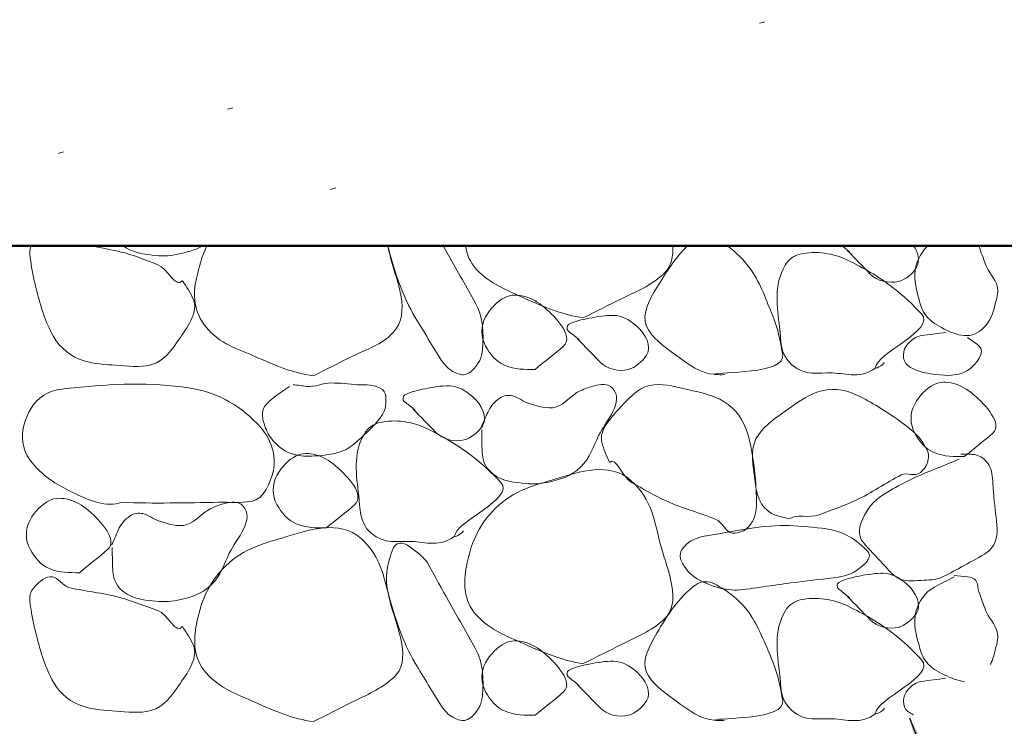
# Model space of a CAD drawing. Extents: x -312 to 328, y -156 to 292.
# Tile 74 of 89: x 85.82 to 94.5, y 191.73 to 197.96. Entities that reach past the tile are written whole.
import ezdxf

# ---------------------------------------------------------------- set-up
doc = ezdxf.new("R2010")
doc.units = 0
doc.header["$MEASUREMENT"] = 0
for name, color, linetype, lineweight in [('Level 1', 253, 'Continuous', 18), ('S-Anno-Patt', 152, 'Continuous', 18), ('S-Anno-Patt-Capy', 1, 'Continuous', 18), ('S-Anno-Text', 53, 'Continuous', 25), ('S-Sect-Conc', 6, 'Continuous', 50)]:
    doc.layers.add(name, color=color, linetype=linetype, lineweight=lineweight)

msp = doc.modelspace()

# ---------------------------------------------------------------- hatches: boundary and pattern name
at = {"layer": 'S-Anno-Text', "extrusion": (0, 0, -1)}
msp.add_hatch(color=256, dxfattribs=at).paths.add_polyline_path([(-94.23372, 189.34169), (-94.2557, 189.42314), (-94.31011, 189.5645), (-94.38607, 189.65632), (-94.47753, 189.71333), (-94.57016, 189.73438), (-94.68306, 189.72035), (-94.82355, 189.65698), (-94.9077, 189.60603), (-93.66378, 191.80462)], flags=16)

# ---------------------------------------------------------------- linework, layer by layer
at = {"layer": 'Level 1', "color": 214, "linetype": 'Continuous', "lineweight": 25}
msp.add_3dface([(-311.9741, -156.26001), (328.0259, -156.26001), (328.0259, 291.73999), (-311.9741, 291.73999)], dxfattribs=at)
msp.add_3dface([(-311.9741, -156.26001), (328.0259, -156.26001), (328.0259, 291.73999), (-311.9741, 291.73999)], dxfattribs=at)
msp.add_3dface([(-311.9741, -156.26001), (328.0259, -156.26001), (328.0259, 291.73999), (-311.9741, 291.73999)], dxfattribs=at)
at = {"layer": 'S-Anno-Patt'}
for p, q in [((92.3884, 197.94387), (92.3409, 197.93037)), ((87.69915, 197.18624), (87.65165, 197.17274)), ((86.2074, 196.79699), (86.1599, 196.78349)), ((88.60728, 196.47912), (88.55978, 196.46562))]:
    msp.add_line(p, q, dxfattribs=at)
at = {"layer": 'S-Anno-Patt-Capy'}
for points, knots in [([(87.2554, 195.66187), (87.29156, 195.60834), (87.32742, 195.55266), (87.3514, 195.49687), (87.39581, 195.39358), (87.31182, 195.27044), (87.2374, 195.16237), (87.16276, 195.05396), (87.09534, 194.95132), (86.9779, 194.92087), (86.87553, 194.89432), (86.77136, 194.9088), (86.6689, 194.91637), (86.57501, 194.9233), (86.48149, 194.92737), (86.3884, 194.95537), (86.27476, 194.98955), (86.17809, 195.06585), (86.1184, 195.17137), (86.04452, 195.30199), (86.00699, 195.43406), (85.9714, 195.57337), (85.95128, 195.65217), (85.93426, 195.73088), (85.9219, 195.81037), (85.9138, 195.86249), (85.90064, 195.92058), (85.92265, 195.96912)], [0, 0, 0, 0, 0.0716123, 0.0716123, 0.0716123, 0.2041837, 0.2041837, 0.2041837, 0.3371665, 0.3371665, 0.3371665, 0.4530969, 0.4530969, 0.4530969, 0.5593357, 0.5593357, 0.5593357, 0.6890471, 0.6890471, 0.6890471, 0.8496194, 0.8496194, 0.8496194, 0.940446, 0.940446, 0.940446, 1, 1, 1, 1]), ([(86.4444, 195.96912), (86.53179, 195.9547), (86.61824, 195.93581), (86.7049, 195.91687), (86.82018, 195.89167), (86.92848, 195.84286), (87.0394, 195.80287), (87.12037, 195.77368), (87.19932, 195.58542), (87.2554, 195.66187)], [0, 0, 0, 0, 0.3029415, 0.3029415, 0.3029415, 0.7058845, 0.7058845, 0.7058845, 1, 1, 1, 1]), ([(86.73553, 195.96912), (86.80532, 195.91247), (86.9018, 195.89801), (86.9899, 195.88687), (87.0636, 195.87754), (87.14028, 195.87809), (87.2134, 195.89437), (87.28911, 195.91122), (87.36585, 195.92969), (87.43253, 195.96912)], [0, 0, 0, 0, 0.3700277, 0.3700277, 0.3700277, 0.679548, 0.679548, 0.679548, 1, 1, 1, 1]), ([(88.4089, 194.82337), (88.23568, 194.84549), (88.0644, 194.91753), (87.8929, 194.99437), (87.73497, 195.06513), (87.58974, 195.09839), (87.4639, 195.25237), (87.35395, 195.38692), (87.34677, 195.54207), (87.3784, 195.68137), (87.40026, 195.7776), (87.42618, 195.87757), (87.47078, 195.96912)], [0, 0, 0, 0, 0.3047318, 0.3047318, 0.3047318, 0.585363, 0.585363, 0.585363, 0.8305836, 0.8305836, 0.8305836, 1, 1, 1, 1]), ([(89.0639, 195.96912), (89.07326, 195.93013), (89.08331, 195.89129), (89.0929, 195.85237), (89.14423, 195.64406), (89.27346, 195.38834), (89.1139, 195.20887), (89.00909, 195.09098), (88.87539, 195.05764), (88.7494, 194.99437), (88.6359, 194.93737), (88.52241, 194.88037), (88.4089, 194.82337)], [0, 0, 0, 0, 0.0767158, 0.0767158, 0.0767158, 0.487304, 0.487304, 0.487304, 0.7570135, 0.7570135, 0.7570135, 1, 1, 1, 1]), ([(89.5369, 194.95837), (89.46005, 195.08465), (89.38344, 195.21094), (89.3074, 195.33787), (89.19488, 195.52569), (89.12557, 195.73792), (89.0704, 195.94987), (89.06874, 195.95627), (89.06713, 195.96268), (89.06565, 195.96912)], [0, 0, 0, 0, 0.3961174, 0.3961174, 0.3961174, 0.9822909, 0.9822909, 0.9822909, 1, 1, 1, 1]), ([(89.55453, 195.96912), (89.56957, 195.94166), (89.58478, 195.91428), (89.5999, 195.88687), (89.6781, 195.74515), (89.75965, 195.60576), (89.8384, 195.46387), (89.90532, 195.3433), (89.91211, 195.18975), (89.8999, 195.05587), (89.89377, 194.98861), (89.86972, 194.92781), (89.8084, 194.86987), (89.77613, 194.83937), (89.73734, 194.82648), (89.7049, 194.83537), (89.66276, 194.84692), (89.61266, 194.86999), (89.5819, 194.90587), (89.5669, 194.92337), (89.5519, 194.94087), (89.5369, 194.95837)], [0, 0, 0, 0, 0.0618221, 0.0618221, 0.0618221, 0.3814133, 0.3814133, 0.3814133, 0.6529642, 0.6529642, 0.6529642, 0.7893868, 0.7893868, 0.7893868, 0.861188, 0.861188, 0.861188, 0.9544925, 0.9544925, 0.9544925, 1, 1, 1, 1]), ([(90.7879, 195.33487), (90.61515, 195.35725), (90.44413, 195.42763), (90.2734, 195.50587), (90.11577, 195.57811), (89.96915, 195.63162), (89.8444, 195.76387), (89.78799, 195.82367), (89.76137, 195.89455), (89.7489, 195.96912)], [0, 0, 0, 0, 0.4271912, 0.4271912, 0.4271912, 0.8216298, 0.8216298, 0.8216298, 1, 1, 1, 1]), ([(91.5754, 195.96912), (91.58222, 195.88234), (91.56597, 195.78679), (91.4944, 195.72037), (91.3787, 195.61299), (91.25599, 195.56894), (91.1299, 195.50587), (91.01591, 195.44884), (90.90195, 195.39178), (90.7879, 195.33487)], [0, 0, 0, 0, 0.2452008, 0.2452008, 0.2452008, 0.6416102, 0.6416102, 0.6416102, 1, 1, 1, 1]), ([(91.9429, 194.83687), (91.8311, 194.83818), (91.71243, 194.92549), (91.5994, 195.00937), (91.49274, 195.08852), (91.3856, 195.16115), (91.3429, 195.26587), (91.30187, 195.36651), (91.37204, 195.5019), (91.4359, 195.60187), (91.51949, 195.7327), (91.59405, 195.86634), (91.70665, 195.96912)], [0, 0, 0, 0, 0.247664, 0.247664, 0.247664, 0.4813882, 0.4813882, 0.4813882, 0.7060193, 0.7060193, 0.7060193, 1, 1, 1, 1]), ([(92.05553, 195.96912), (92.13624, 195.91203), (92.20525, 195.84242), (92.2639, 195.75937), (92.35349, 195.63253), (92.398, 195.48953), (92.4574, 195.35137), (92.50383, 195.2434), (92.52747, 195.10769), (92.5444, 195.00937), (92.57444, 194.83503), (91.98397, 194.8596), (91.9429, 194.83687), (91.93729, 194.83376), (92.04918, 194.83014), (92.0284, 194.83687)], [0, 0, 0, 0, 0.1632258, 0.1632258, 0.1632258, 0.4125192, 0.4125192, 0.4125192, 0.6073411, 0.6073411, 0.6073411, 0.9527979, 0.9527979, 0.9527979, 1, 1, 1, 1]), ([(93.3619, 194.89387), (93.2373, 194.79503), (93.10813, 194.84311), (92.9824, 194.84887), (92.86259, 194.85436), (92.7419, 194.81702), (92.6254, 194.92087), (92.51434, 195.01988), (92.53095, 195.13743), (92.5174, 195.25087), (92.49596, 195.43046), (92.46115, 195.62022), (92.5669, 195.79837), (92.59847, 195.85155), (92.6463, 195.88356), (92.6989, 195.89587), (92.83567, 195.92786), (92.99269, 195.90397), (93.1219, 195.84037), (93.25825, 195.77326), (93.38048, 195.7048), (93.5074, 195.60787), (93.60709, 195.53175), (93.69348, 195.44995), (93.7684, 195.36937), (93.90097, 195.22679), (93.36392, 195.02141), (93.3619, 194.89387), (93.36163, 194.87623), (93.46209, 194.9415), (93.4339, 194.94187)], [0, 0, 0, 0, 0.1019122, 0.1019122, 0.1019122, 0.199032, 0.199032, 0.199032, 0.2916278, 0.2916278, 0.2916278, 0.4382279, 0.4382279, 0.4382279, 0.4819904, 0.4819904, 0.4819904, 0.5957607, 0.5957607, 0.5957607, 0.7158138, 0.7158138, 0.7158138, 0.8100989, 0.8100989, 0.8100989, 0.9769238, 0.9769238, 0.9769238, 1, 1, 1, 1]), ([(93.1159, 195.92587), (93.1824, 195.85737), (93.2489, 195.78887), (93.3154, 195.72037), (93.37488, 195.65911), (93.4838, 195.63543), (93.5629, 195.65437), (93.62628, 195.66954), (93.68924, 195.7169), (93.7249, 195.78037), (93.75804, 195.83932), (93.73417, 195.91676), (93.69815, 195.96912)], [0, 0, 0, 0, 0.3052021, 0.3052021, 0.3052021, 0.5781579, 0.5781579, 0.5781579, 0.7968555, 0.7968555, 0.7968555, 1, 1, 1, 1]), ([(93.8239, 195.96912), (93.7733, 195.92069), (93.73583, 195.85676), (93.7189, 195.79087), (93.69376, 195.69293), (93.71998, 195.58445), (93.7489, 195.48487), (93.76249, 195.43811), (93.77496, 195.39365), (93.8074, 195.35287), (93.85204, 195.29676), (93.90598, 195.26861), (93.9679, 195.23587), (94.03407, 195.20089), (94.1053, 195.17479), (94.1719, 195.17737), (94.2292, 195.17959), (94.28518, 195.21098), (94.3324, 195.26437), (94.39029, 195.3298), (94.40184, 195.39679), (94.4209, 195.46987), (94.43336, 195.5176), (94.44916, 195.57005), (94.4344, 195.61537), (94.41258, 195.68239), (94.35768, 195.73863), (94.3324, 195.80587), (94.31242, 195.85902), (94.29124, 195.91212), (94.2739, 195.96637), (94.27361, 195.96728), (94.27333, 195.9682), (94.27303, 195.96912)], [0, 0, 0, 0, 0.1028315, 0.1028315, 0.1028315, 0.255663, 0.255663, 0.255663, 0.3274306, 0.3274306, 0.3274306, 0.426157, 0.426157, 0.426157, 0.5316455, 0.5316455, 0.5316455, 0.6223914, 0.6223914, 0.6223914, 0.7336082, 0.7336082, 0.7336082, 0.806242, 0.806242, 0.806242, 0.9136523, 0.9136523, 0.9136523, 0.9985655, 0.9985655, 0.9985655, 1, 1, 1, 1]), ([(90.3634, 194.87887), (90.27494, 194.87966), (90.18637, 194.87802), (90.0979, 194.91487), (90.01806, 194.94812), (89.96753, 195.01319), (89.9269, 195.08587), (89.88382, 195.16295), (89.88315, 195.26269), (89.9269, 195.34237), (89.96834, 195.41782), (90.02856, 195.48121), (90.0979, 195.51487), (90.19948, 195.56418), (90.339, 195.51758), (90.4429, 195.42787), (90.55457, 195.33146), (90.70434, 195.1686), (90.6139, 195.08587), (90.53705, 195.01556), (90.44432, 194.9494), (90.3634, 194.87887)], [0, 0, 0, 0, 0.129292, 0.129292, 0.129292, 0.2459897, 0.2459897, 0.2459897, 0.3697663, 0.3697663, 0.3697663, 0.4869769, 0.4869769, 0.4869769, 0.6586719, 0.6586719, 0.6586719, 0.8431872, 0.8431872, 0.8431872, 1, 1, 1, 1]), ([(90.7354, 195.15037), (90.8019, 195.08187), (90.8684, 195.01337), (90.9349, 194.94487), (90.99438, 194.88361), (91.10287, 194.85757), (91.1824, 194.87887), (91.24679, 194.89611), (91.30928, 194.9496), (91.3459, 195.00637), (91.39349, 195.08014), (91.33679, 195.19451), (91.2589, 195.26137), (91.19352, 195.31749), (91.1279, 195.35475), (91.0534, 195.35587), (90.98226, 195.35694), (90.91018, 195.34429), (90.8389, 195.33037), (90.77628, 195.31814), (90.7155, 195.30758), (90.6574, 195.27487), (90.64039, 195.26529), (90.64002, 195.231), (90.6544, 195.21937), (90.68673, 195.19324), (90.71921, 195.16713), (90.7519, 195.14137)], [0, 0, 0, 0, 0.1563574, 0.1563574, 0.1563574, 0.2961947, 0.2961947, 0.2961947, 0.4093844, 0.4093844, 0.4093844, 0.5564737, 0.5564737, 0.5564737, 0.6799541, 0.6799541, 0.6799541, 0.797879, 0.797879, 0.797879, 0.9014928, 0.9014928, 0.9014928, 0.9318357, 0.9318357, 0.9318357, 1, 1, 1, 1]), ([(93.9829, 195.20587), (93.90997, 195.19588), (93.83689, 195.18729), (93.7639, 195.17737), (93.71824, 195.17116), (93.68071, 195.13648), (93.6469, 195.10387), (93.60029, 195.0589), (93.59056, 194.95457), (93.6469, 194.91337), (93.71089, 194.86658), (93.78052, 194.85172), (93.8509, 194.84137), (93.95575, 194.82594), (94.06745, 194.81055), (94.1719, 194.86987), (94.25021, 194.91433), (94.33924, 195.04179), (94.2739, 195.08887), (94.2399, 195.11337), (94.2059, 195.13787), (94.1719, 195.16237)], [0, 0, 0, 0, 0.1517403, 0.1517403, 0.1517403, 0.2466756, 0.2466756, 0.2466756, 0.3775652, 0.3775652, 0.3775652, 0.5262043, 0.5262043, 0.5262043, 0.747626, 0.747626, 0.747626, 0.9136177, 0.9136177, 0.9136177, 1, 1, 1, 1]), ([(94.1449, 194.11087), (94.05644, 194.11166), (93.96787, 194.11002), (93.8794, 194.14687), (93.79956, 194.18012), (93.74903, 194.24519), (93.7084, 194.31787), (93.66532, 194.39495), (93.66465, 194.49469), (93.7084, 194.57437), (93.74984, 194.64982), (93.81006, 194.71321), (93.8794, 194.74687), (93.98098, 194.79618), (94.1205, 194.74958), (94.2244, 194.65987), (94.33607, 194.56346), (94.48584, 194.4006), (94.3954, 194.31787), (94.31855, 194.24756), (94.22582, 194.1814), (94.1449, 194.11087)], [0, 0, 0, 0, 0.129292, 0.129292, 0.129292, 0.2459897, 0.2459897, 0.2459897, 0.3697663, 0.3697663, 0.3697663, 0.4869769, 0.4869769, 0.4869769, 0.6586719, 0.6586719, 0.6586719, 0.8431872, 0.8431872, 0.8431872, 1, 1, 1, 1]), ([(86.7199, 193.70887), (86.58934, 193.65669), (86.4296, 193.72716), (86.2909, 193.79437), (86.13986, 193.86757), (86.01697, 193.94229), (85.9114, 194.08237), (85.84108, 194.17569), (85.83285, 194.29782), (85.8619, 194.39587), (85.89012, 194.4911), (85.93474, 194.59108), (86.0329, 194.65237), (86.11945, 194.7064), (86.20688, 194.70741), (86.2969, 194.71687), (86.6333, 194.75221), (86.97579, 194.76911), (87.3124, 194.71687), (87.54016, 194.68152), (87.73224, 194.58851), (87.9199, 194.39587), (88.03741, 194.27525), (88.08491, 194.11658), (88.0564, 193.98787), (88.03432, 193.88812), (87.97398, 193.73359), (87.8629, 193.71637), (87.76742, 193.70157), (87.67191, 193.71027), (87.5764, 193.70887), (87.29097, 193.70469), (87.0053, 193.69593), (86.7199, 193.70887)], [0, 0, 0, 0, 0.0806992, 0.0806992, 0.0806992, 0.1685878, 0.1685878, 0.1685878, 0.2271394, 0.2271394, 0.2271394, 0.2840105, 0.2840105, 0.2840105, 0.3341462, 0.3341462, 0.3341462, 0.5214876, 0.5214876, 0.5214876, 0.6482438, 0.6482438, 0.6482438, 0.7276131, 0.7276131, 0.7276131, 0.7891191, 0.7891191, 0.7891191, 0.8419913, 0.8419913, 0.8419913, 1, 1, 1, 1]), ([(88.2004, 194.73037), (88.17127, 194.71107), (88.14239, 194.69144), (88.1134, 194.67187), (88.06464, 194.63894), (88.01909, 194.60287), (87.9814, 194.55487), (87.94423, 194.50752), (87.9621, 194.43511), (87.9814, 194.38087), (87.99817, 194.33377), (88.01741, 194.2895), (88.0549, 194.24887), (88.10726, 194.19215), (88.1609, 194.15322), (88.2304, 194.13187), (88.29288, 194.11268), (88.35695, 194.11213), (88.4194, 194.11687), (88.51283, 194.12396), (88.60685, 194.12921), (88.6969, 194.17537), (88.74987, 194.20252), (88.7867, 194.23904), (88.8289, 194.27737), (88.89954, 194.34152), (88.96219, 194.39853), (89.0179, 194.48287), (89.04755, 194.52775), (89.05056, 194.58053), (89.0479, 194.62837), (89.04649, 194.65393), (89.0434, 194.683), (89.0179, 194.70187), (88.94619, 194.75494), (88.87316, 194.73849), (88.7989, 194.74537), (88.72142, 194.75255), (88.64338, 194.76052), (88.5664, 194.76037), (88.49337, 194.76022), (88.42049, 194.721), (88.3474, 194.73037), (88.3084, 194.73537), (88.2694, 194.74037), (88.2304, 194.74537)], [0, 0, 0, 0, 0.0379899, 0.0379899, 0.0379899, 0.1019069, 0.1019069, 0.1019069, 0.1649582, 0.1649582, 0.1649582, 0.2197054, 0.2197054, 0.2197054, 0.296137, 0.296137, 0.296137, 0.3648391, 0.3648391, 0.3648391, 0.4676052, 0.4676052, 0.4676052, 0.5280538, 0.5280538, 0.5280538, 0.6292249, 0.6292249, 0.6292249, 0.6830579, 0.6830579, 0.6830579, 0.7118248, 0.7118248, 0.7118248, 0.7927328, 0.7927328, 0.7927328, 0.8771576, 0.8771576, 0.8771576, 0.9572564, 0.9572564, 0.9572564, 1, 1, 1, 1]), ([(89.2894, 194.52937), (89.3559, 194.46087), (89.4224, 194.39237), (89.4889, 194.32387), (89.54838, 194.26261), (89.6568, 194.23704), (89.7364, 194.25787), (89.80055, 194.27465), (89.86305, 194.32744), (89.8999, 194.38387), (89.94801, 194.45752), (89.89049, 194.57185), (89.8129, 194.63887), (89.74759, 194.69529), (89.68206, 194.73333), (89.6074, 194.73487), (89.53679, 194.73632), (89.46515, 194.72352), (89.3944, 194.70937), (89.33166, 194.69682), (89.27104, 194.68567), (89.2129, 194.65237), (89.19635, 194.64288), (89.1943, 194.6096), (89.2084, 194.59837), (89.24121, 194.57224), (89.2746, 194.54661), (89.3074, 194.52037)], [0, 0, 0, 0, 0.15649, 0.15649, 0.15649, 0.296446, 0.296446, 0.296446, 0.4092296, 0.4092296, 0.4092296, 0.5564436, 0.5564436, 0.5564436, 0.6803735, 0.6803735, 0.6803735, 0.7975846, 0.7975846, 0.7975846, 0.9015289, 0.9015289, 0.9015289, 0.9311359, 0.9311359, 0.9311359, 1, 1, 1, 1]), ([(89.8924, 194.34787), (89.8939, 194.29088), (89.89416, 194.23387), (89.8954, 194.17687), (89.89683, 194.11158), (89.90374, 194.04861), (89.9569, 193.99087), (90.04133, 193.89916), (90.14365, 193.88969), (90.2464, 193.87687), (90.31977, 193.86772), (90.39533, 193.86881), (90.4684, 193.88437), (90.57507, 193.90709), (90.67842, 193.93359), (90.7639, 194.01787), (90.84856, 194.10133), (90.87562, 194.20038), (90.9229, 194.29687), (90.98707, 194.42781), (91.15483, 194.59558), (91.0444, 194.71537), (91.00452, 194.75864), (90.93808, 194.7487), (90.8884, 194.73637), (90.84573, 194.72577), (90.80225, 194.71037), (90.7609, 194.69137), (90.68114, 194.65472), (90.6237, 194.56932), (90.5434, 194.54737), (90.47118, 194.52762), (90.38408, 194.55645), (90.3109, 194.57887), (90.26045, 194.59433), (90.2137, 194.63406), (90.1639, 194.64637), (90.12876, 194.65506), (90.08563, 194.65164), (90.0514, 194.62687), (90.00224, 194.59129), (89.96882, 194.55074), (89.9464, 194.50087), (89.9264, 194.45637), (89.9064, 194.41187), (89.8864, 194.36737)], [0, 0, 0, 0, 0.050965, 0.050965, 0.050965, 0.1093434, 0.1093434, 0.1093434, 0.2020607, 0.2020607, 0.2020607, 0.2682534, 0.2682534, 0.2682534, 0.3648804, 0.3648804, 0.3648804, 0.4605745, 0.4605745, 0.4605745, 0.5904349, 0.5904349, 0.5904349, 0.6373415, 0.6373415, 0.6373415, 0.6776329, 0.6776329, 0.6776329, 0.7553647, 0.7553647, 0.7553647, 0.8252816, 0.8252816, 0.8252816, 0.8734843, 0.8734843, 0.8734843, 0.9075086, 0.9075086, 0.9075086, 0.9563844, 0.9563844, 0.9563844, 1, 1, 1, 1]), ([(91.0204, 194.05837), (90.99325, 194.11651), (90.96538, 194.17665), (90.9514, 194.23537), (90.9253, 194.34509), (91.02637, 194.44688), (91.1179, 194.54887), (91.20909, 194.65047), (91.29688, 194.73655), (91.4119, 194.74537), (91.51251, 194.75309), (91.61715, 194.72481), (91.7179, 194.70037), (91.81048, 194.67791), (91.9007, 194.66072), (91.9894, 194.61637), (92.09715, 194.5625), (92.18061, 194.47187), (92.2204, 194.35987), (92.26989, 194.2206), (92.2863, 194.08094), (92.3014, 193.93837), (92.30991, 193.85805), (92.31396, 193.77729), (92.3134, 193.69687), (92.31296, 193.63307), (92.30469, 193.57257), (92.2609, 193.51237), (92.2171, 193.45214), (92.13245, 193.42239), (92.0824, 193.44187), (92.03783, 193.45922), (92.00728, 193.5356), (91.9564, 193.55737), (91.81882, 193.61623), (91.66242, 193.65261), (91.5229, 193.71787), (91.41617, 193.76779), (91.31313, 193.82719), (91.2109, 193.88437), (91.13633, 193.92609), (91.07111, 194.12096), (91.0204, 194.05837)], [0, 0, 0, 0, 0.0459225, 0.0459225, 0.0459225, 0.13173, 0.13173, 0.13173, 0.2172113, 0.2172113, 0.2172113, 0.2919766, 0.2919766, 0.2919766, 0.3606759, 0.3606759, 0.3606759, 0.444118, 0.444118, 0.444118, 0.5478719, 0.5478719, 0.5478719, 0.606322, 0.606322, 0.606322, 0.6526918, 0.6526918, 0.6526918, 0.6990843, 0.6990843, 0.6990843, 0.7404028, 0.7404028, 0.7404028, 0.8521449, 0.8521449, 0.8521449, 0.9376324, 0.9376324, 0.9376324, 1, 1, 1, 1]), ([(92.6029, 193.56337), (92.54094, 193.58021), (92.48014, 193.58369), (92.4214, 193.62637), (92.31309, 193.70508), (92.30845, 193.84165), (92.2924, 193.95637), (92.27641, 194.07077), (92.25668, 194.20336), (92.3329, 194.30737), (92.39963, 194.39842), (92.4801, 194.44854), (92.5654, 194.51137), (92.64368, 194.56902), (92.71928, 194.6216), (92.8054, 194.66287), (92.91015, 194.71306), (93.04514, 194.71831), (93.1504, 194.67337), (93.28131, 194.61748), (93.40364, 194.54479), (93.5239, 194.46187), (93.59158, 194.41521), (93.65244, 194.37155), (93.7144, 194.31337), (93.76371, 194.26707), (93.80083, 194.20892), (93.8224, 194.15437), (93.84413, 194.09944), (93.81834, 194.01935), (93.7594, 193.97137), (93.70739, 193.92902), (93.64017, 193.97543), (93.5899, 193.95037), (93.45395, 193.88258), (93.32675, 193.78904), (93.1864, 193.72537), (93.07919, 193.67673), (92.96766, 193.63525), (92.8579, 193.59637), (92.77794, 193.56804), (92.66026, 193.60594), (92.6029, 193.56337)], [0, 0, 0, 0, 0.0464356, 0.0464356, 0.0464356, 0.1320731, 0.1320731, 0.1320731, 0.2174716, 0.2174716, 0.2174716, 0.2922308, 0.2922308, 0.2922308, 0.3608286, 0.3608286, 0.3608286, 0.4442527, 0.4442527, 0.4442527, 0.5479952, 0.5479952, 0.5479952, 0.6063752, 0.6063752, 0.6063752, 0.652832, 0.652832, 0.652832, 0.6996102, 0.6996102, 0.6996102, 0.7408911, 0.7408911, 0.7408911, 0.8525533, 0.8525533, 0.8525533, 0.9378533, 0.9378533, 0.9378533, 1, 1, 1, 1]), ([(89.6539, 193.41037), (89.52888, 193.31088), (89.39909, 193.35796), (89.2729, 193.36387), (89.15356, 193.36945), (89.0333, 193.33352), (88.9174, 193.43737), (88.80655, 193.53669), (88.82295, 193.65394), (88.8094, 193.76737), (88.78802, 193.94646), (88.75347, 194.13573), (88.8589, 194.31337), (88.89047, 194.36654), (88.9383, 194.39834), (88.9909, 194.41087), (89.12713, 194.44331), (89.28395, 194.42063), (89.4124, 194.35687), (89.54872, 194.28921), (89.67095, 194.21977), (89.7979, 194.12287), (89.89775, 194.04666), (89.98465, 193.96495), (90.0604, 193.88437), (90.19377, 193.7425), (89.6555, 193.53693), (89.6539, 193.41037), (89.65369, 193.393), (89.75378, 193.45648), (89.7259, 193.45687)], [0, 0, 0, 0, 0.1024323, 0.1024323, 0.1024323, 0.1993114, 0.1993114, 0.1993114, 0.2919752, 0.2919752, 0.2919752, 0.4382842, 0.4382842, 0.4382842, 0.4820789, 0.4820789, 0.4820789, 0.5954844, 0.5954844, 0.5954844, 0.7158329, 0.7158329, 0.7158329, 0.8104831, 0.8104831, 0.8104831, 0.9771264, 0.9771264, 0.9771264, 1, 1, 1, 1]), ([(88.5244, 193.48237), (88.43594, 193.48316), (88.34737, 193.48152), (88.2589, 193.51837), (88.17906, 193.55162), (88.12853, 193.61669), (88.0879, 193.68937), (88.04482, 193.76645), (88.04415, 193.86619), (88.0879, 193.94587), (88.12934, 194.02132), (88.18956, 194.08471), (88.2589, 194.11837), (88.36048, 194.16768), (88.5, 194.12108), (88.6039, 194.03137), (88.71557, 193.93496), (88.86534, 193.7721), (88.7749, 193.68937), (88.69805, 193.61906), (88.60532, 193.5529), (88.5244, 193.48237)], [0, 0, 0, 0, 0.129292, 0.129292, 0.129292, 0.2459897, 0.2459897, 0.2459897, 0.3697663, 0.3697663, 0.3697663, 0.4869769, 0.4869769, 0.4869769, 0.6586719, 0.6586719, 0.6586719, 0.8431872, 0.8431872, 0.8431872, 1, 1, 1, 1]), ([(94.0999, 194.08837), (93.9923, 194.04461), (93.88489, 194.00044), (93.7774, 193.95637), (93.64451, 193.90188), (93.52179, 193.83649), (93.3979, 193.75237), (93.31948, 193.69912), (93.27074, 193.61493), (93.2374, 193.53187), (93.21588, 193.47823), (93.21378, 193.40125), (93.2524, 193.35637), (93.30896, 193.29064), (93.36785, 193.22967), (93.4279, 193.16737), (93.46643, 193.1274), (93.4919, 193.08682), (93.5449, 193.05037), (93.61572, 193.00167), (93.69107, 193.01648), (93.7639, 193.02037), (93.82696, 193.02373), (93.89113, 193.02187), (93.9529, 193.05037), (94.02266, 193.08255), (94.08009, 193.11758), (94.1434, 193.15237), (94.21231, 193.19022), (94.28044, 193.22197), (94.3474, 193.26937), (94.41056, 193.31407), (94.44027, 193.39985), (94.4344, 193.47337), (94.42699, 193.56633), (94.41419, 193.65929), (94.4059, 193.75237), (94.4003, 193.8153), (94.39689, 193.87839), (94.3909, 193.94137), (94.38574, 193.99574), (94.36603, 194.04599), (94.3189, 194.08837), (94.28297, 194.12068), (94.24351, 194.13187), (94.2019, 194.13187), (94.1724, 194.13187), (94.1429, 194.13187), (94.1134, 194.13187)], [0, 0, 0, 0, 0.0972269, 0.0972269, 0.0972269, 0.2174407, 0.2174407, 0.2174407, 0.293535, 0.293535, 0.293535, 0.3426801, 0.3426801, 0.3426801, 0.4146421, 0.4146421, 0.4146421, 0.4608083, 0.4608083, 0.4608083, 0.5224826, 0.5224826, 0.5224826, 0.575876, 0.575876, 0.575876, 0.6361673, 0.6361673, 0.6361673, 0.7017826, 0.7017826, 0.7017826, 0.763661, 0.763661, 0.763661, 0.8419104, 0.8419104, 0.8419104, 0.8948095, 0.8948095, 0.8948095, 0.9404798, 0.9404798, 0.9404798, 0.9753074, 0.9753074, 0.9753074, 1, 1, 1, 1]), ([(90.7879, 192.28687), (90.61515, 192.30925), (90.44439, 192.38115), (90.2734, 192.45787), (90.11553, 192.5287), (89.97375, 192.57577), (89.8444, 192.71587), (89.7313, 192.83837), (89.73028, 193.00824), (89.7574, 193.14487), (89.79299, 193.3241), (89.85466, 193.50084), (90.0154, 193.65787), (90.18011, 193.81876), (90.3599, 193.85924), (90.5449, 193.91437), (90.75343, 193.9765), (91.01384, 194.07008), (91.2079, 193.90087), (91.39591, 193.73694), (91.41719, 193.52312), (91.4734, 193.31587), (91.52975, 193.10816), (91.66423, 192.82378), (91.4944, 192.67237), (91.38285, 192.57291), (91.25599, 192.52094), (91.1299, 192.45787), (91.01591, 192.40084), (90.90195, 192.34378), (90.7879, 192.28687)], [0, 0, 0, 0, 0.1004433, 0.1004433, 0.1004433, 0.1931857, 0.1931857, 0.1931857, 0.2742804, 0.2742804, 0.2742804, 0.3806616, 0.3806616, 0.3806616, 0.4896608, 0.4896608, 0.4896608, 0.6125141, 0.6125141, 0.6125141, 0.731531, 0.731531, 0.731531, 0.8508098, 0.8508098, 0.8508098, 0.9291623, 0.9291623, 0.9291623, 1, 1, 1, 1]), ([(86.3479, 193.08787), (86.25994, 193.08868), (86.17187, 193.08716), (86.0839, 193.12387), (86.00407, 193.15719), (85.95353, 193.2222), (85.9129, 193.29487), (85.86981, 193.37195), (85.86914, 193.47168), (85.9129, 193.55137), (85.95435, 193.62683), (86.01457, 193.69026), (86.0839, 193.72387), (86.18506, 193.7729), (86.32394, 193.72625), (86.4274, 193.63687), (86.53905, 193.54042), (86.68853, 193.37766), (86.5984, 193.29487), (86.52181, 193.2245), (86.42872, 193.15846), (86.3479, 193.08787)], [0, 0, 0, 0, 0.1287575, 0.1287575, 0.1287575, 0.245621, 0.245621, 0.245621, 0.3695735, 0.3695735, 0.3695735, 0.4869507, 0.4869507, 0.4869507, 0.6581869, 0.6581869, 0.6581869, 0.8429644, 0.8429644, 0.8429644, 1, 1, 1, 1]), ([(86.6359, 193.30987), (86.63692, 193.25286), (86.63867, 193.19587), (86.6404, 193.13887), (86.64239, 193.07359), (86.64903, 193.01065), (86.7019, 192.95287), (86.78551, 192.86151), (86.88762, 192.85175), (86.9899, 192.83887), (87.06375, 192.82957), (87.13985, 192.83068), (87.2134, 192.84637), (87.32006, 192.86911), (87.42329, 192.89567), (87.5089, 192.97987), (87.59369, 193.06326), (87.62072, 193.16232), (87.6679, 193.25887), (87.73187, 193.38977), (87.8974, 193.5568), (87.7879, 193.67737), (87.74864, 193.72061), (87.6825, 193.71253), (87.6334, 193.69987), (87.59073, 193.68886), (87.54725, 193.67278), (87.5059, 193.65337), (87.42645, 193.61606), (87.36873, 193.53109), (87.2884, 193.50937), (87.21563, 193.48969), (87.12822, 193.51981), (87.0544, 193.54237), (87.00407, 193.55775), (86.95714, 193.59611), (86.9074, 193.60837), (86.87217, 193.61705), (86.82945, 193.61325), (86.7949, 193.58887), (86.74563, 193.5541), (86.71196, 193.51411), (86.6899, 193.46437), (86.66998, 193.41944), (86.6515, 193.3741), (86.6314, 193.32937)], [0, 0, 0, 0, 0.0509803, 0.0509803, 0.0509803, 0.109365, 0.109365, 0.109365, 0.2016765, 0.2016765, 0.2016765, 0.2683231, 0.2683231, 0.2683231, 0.3649605, 0.3649605, 0.3649605, 0.4606649, 0.4606649, 0.4606649, 0.5904154, 0.5904154, 0.5904154, 0.6369463, 0.6369463, 0.6369463, 0.677393, 0.677393, 0.677393, 0.7551332, 0.7551332, 0.7551332, 0.8255617, 0.8255617, 0.8255617, 0.8735848, 0.8735848, 0.8735848, 0.9076128, 0.9076128, 0.9076128, 0.9561512, 0.9561512, 0.9561512, 1, 1, 1, 1]), ([(88.4089, 191.77537), (88.23568, 191.79749), (88.0644, 191.86953), (87.8929, 191.94637), (87.73497, 192.01713), (87.59305, 192.06406), (87.4639, 192.20437), (87.35106, 192.32698), (87.35127, 192.49671), (87.3784, 192.63337), (87.41398, 192.81256), (87.47448, 192.98931), (87.6349, 193.14637), (87.79947, 193.30748), (87.97939, 193.34777), (88.1644, 193.40287), (88.37341, 193.46512), (88.6346, 193.55939), (88.8289, 193.38937), (89.01654, 193.22519), (89.03706, 193.01149), (89.0929, 192.80437), (89.14893, 192.59659), (89.284, 192.31186), (89.1139, 192.16087), (89.00217, 192.06168), (88.87539, 192.00964), (88.7494, 191.94637), (88.6359, 191.88937), (88.52241, 191.83237), (88.4089, 191.77537)], [0, 0, 0, 0, 0.1007071, 0.1007071, 0.1007071, 0.1934496, 0.1934496, 0.1934496, 0.2744896, 0.2744896, 0.2744896, 0.3807463, 0.3807463, 0.3807463, 0.4897456, 0.4897456, 0.4897456, 0.6128768, 0.6128768, 0.6128768, 0.7317793, 0.7317793, 0.7317793, 0.8510581, 0.8510581, 0.8510581, 0.9294107, 0.9294107, 0.9294107, 1, 1, 1, 1]), ([(91.8349, 193.40737), (91.9809, 193.43187), (92.1269, 193.45637), (92.2729, 193.48087), (92.4889, 193.51711), (92.71173, 193.5056), (92.9299, 193.47337), (93.06135, 193.45395), (93.16902, 193.40044), (93.2809, 193.29037), (93.29742, 193.27412), (93.31086, 193.25591), (93.3094, 193.23937), (93.30656, 193.20697), (93.27867, 193.17419), (93.2449, 193.14487), (93.17635, 193.08534), (93.11023, 193.05901), (93.0334, 193.04887), (92.91396, 193.0331), (92.79421, 193.02069), (92.6749, 193.00537), (92.51435, 192.98475), (92.35389, 192.95967), (92.1934, 192.93937), (92.05704, 192.92212), (91.92443, 192.96028), (91.7914, 193.03387), (91.72467, 193.07078), (91.68415, 193.1268), (91.6534, 193.18837), (91.63711, 193.22099), (91.63697, 193.26772), (91.6609, 193.29787), (91.69141, 193.33628), (91.72641, 193.36927), (91.7704, 193.38487), (91.79189, 193.39249), (91.81335, 193.40001), (91.8349, 193.40737)], [0, 0, 0, 0, 0.1204476, 0.1204476, 0.1204476, 0.2986392, 0.2986392, 0.2986392, 0.4059922, 0.4059922, 0.4059922, 0.4218367, 0.4218367, 0.4218367, 0.452866, 0.452866, 0.452866, 0.5158575, 0.5158575, 0.5158575, 0.6137967, 0.6137967, 0.6137967, 0.7456017, 0.7456017, 0.7456017, 0.8575969, 0.8575969, 0.8575969, 0.9137786, 0.9137786, 0.9137786, 0.9435448, 0.9435448, 0.9435448, 0.9814737, 0.9814737, 0.9814737, 1, 1, 1, 1]), ([(89.5369, 191.91037), (89.46005, 192.03665), (89.38378, 192.1631), (89.3074, 192.28987), (89.19438, 192.47746), (89.12689, 192.6944), (89.0704, 192.90187), (89.03628, 193.02719), (89.055, 193.16665), (89.1094, 193.29637), (89.11744, 193.31554), (89.12996, 193.33263), (89.1469, 193.34137), (89.18028, 193.35857), (89.22764, 193.33972), (89.2594, 193.31587), (89.32308, 193.26804), (89.38812, 193.22277), (89.4259, 193.15537), (89.48492, 193.05011), (89.54144, 192.94399), (89.5999, 192.83887), (89.67851, 192.69754), (89.75977, 192.5579), (89.8384, 192.41587), (89.90522, 192.29519), (89.91211, 192.14175), (89.8999, 192.00787), (89.89377, 191.94061), (89.86972, 191.87981), (89.8084, 191.82187), (89.77613, 191.79137), (89.73734, 191.77848), (89.7049, 191.78737), (89.66276, 191.79892), (89.61266, 191.82199), (89.5819, 191.85787), (89.5669, 191.87537), (89.5519, 191.89287), (89.5369, 191.91037)], [0, 0, 0, 0, 0.1202512, 0.1202512, 0.1202512, 0.2981987, 0.2981987, 0.2981987, 0.4056859, 0.4056859, 0.4056859, 0.4215685, 0.4215685, 0.4215685, 0.4528459, 0.4528459, 0.4528459, 0.5155511, 0.5155511, 0.5155511, 0.6134813, 0.6134813, 0.6134813, 0.7451493, 0.7451493, 0.7451493, 0.8570252, 0.8570252, 0.8570252, 0.9132298, 0.9132298, 0.9132298, 0.942811, 0.942811, 0.942811, 0.9812514, 0.9812514, 0.9812514, 1, 1, 1, 1]), ([(87.2554, 192.61387), (87.29156, 192.56034), (87.32742, 192.50466), (87.3514, 192.44887), (87.39581, 192.34558), (87.31182, 192.22244), (87.2374, 192.11437), (87.16276, 192.00596), (87.09534, 191.90332), (86.9779, 191.87287), (86.87553, 191.84632), (86.77136, 191.8608), (86.6689, 191.86837), (86.57501, 191.8753), (86.48149, 191.87937), (86.3884, 191.90737), (86.27476, 191.94155), (86.17809, 192.01785), (86.1184, 192.12337), (86.04452, 192.25399), (86.00886, 192.38596), (85.9714, 192.52537), (85.95022, 192.60422), (85.93444, 192.68328), (85.9219, 192.76237), (85.91198, 192.82498), (85.89114, 192.8898), (85.9429, 192.95287), (85.99522, 193.01661), (86.0551, 193.05838), (86.1094, 193.05187), (86.15711, 193.04615), (86.20122, 192.97207), (86.2519, 192.95887), (86.38948, 192.92303), (86.5569, 192.91088), (86.7049, 192.86887), (86.81815, 192.83672), (86.92848, 192.79489), (87.0394, 192.75487), (87.12037, 192.72566), (87.19932, 192.53742), (87.2554, 192.61387)], [0, 0, 0, 0, 0.0461585, 0.0461585, 0.0461585, 0.1316089, 0.1316089, 0.1316089, 0.2173245, 0.2173245, 0.2173245, 0.2920487, 0.2920487, 0.2920487, 0.3605261, 0.3605261, 0.3605261, 0.4441331, 0.4441331, 0.4441331, 0.5476318, 0.5476318, 0.5476318, 0.6061751, 0.6061751, 0.6061751, 0.6525171, 0.6525171, 0.6525171, 0.699356, 0.699356, 0.699356, 0.7405014, 0.7405014, 0.7405014, 0.8521778, 0.8521778, 0.8521778, 0.9376282, 0.9376282, 0.9376282, 1, 1, 1, 1]), ([(93.1159, 192.87787), (93.1824, 192.80937), (93.2489, 192.74087), (93.3154, 192.67237), (93.37488, 192.61111), (93.48336, 192.58527), (93.5629, 192.60637), (93.62664, 192.62327), (93.68839, 192.67613), (93.7249, 192.73237), (93.77275, 192.80607), (93.71694, 192.92045), (93.6394, 192.98737), (93.57363, 193.04414), (93.50752, 193.08193), (93.4324, 193.08337), (93.36178, 193.08472), (93.29016, 193.072), (93.2194, 193.05787), (93.15666, 193.04534), (93.09588, 193.03431), (93.0379, 193.00087), (93.02142, 192.99136), (93.02083, 192.95813), (93.0349, 192.94687), (93.0674, 192.92087), (93.0999, 192.89487), (93.1324, 192.86887)], [0, 0, 0, 0, 0.1566257, 0.1566257, 0.1566257, 0.296703, 0.296703, 0.296703, 0.4089358, 0.4089358, 0.4089358, 0.5560146, 0.5560146, 0.5560146, 0.6807956, 0.6807956, 0.6807956, 0.7981083, 0.7981083, 0.7981083, 0.9021428, 0.9021428, 0.9021428, 0.9317187, 0.9317187, 0.9317187, 1, 1, 1, 1]), ([(94.0549, 193.05037), (93.99661, 193.02146), (93.93878, 192.99242), (93.8809, 192.96187), (93.80015, 192.91924), (93.74205, 192.82998), (93.7189, 192.74287), (93.69279, 192.64455), (93.71898, 192.53579), (93.7489, 192.43687), (93.76296, 192.39041), (93.77466, 192.34535), (93.8074, 192.30487), (93.85245, 192.24918), (93.90596, 192.2165), (93.9679, 192.18787), (94.02638, 192.16084), (94.08377, 192.13391), (94.14615, 192.12974)], [0, 0, 0, 0, 0.1495229, 0.1495229, 0.1495229, 0.3581713, 0.3581713, 0.3581713, 0.5936745, 0.5936745, 0.5936745, 0.7042636, 0.7042636, 0.7042636, 0.8563946, 0.8563946, 0.8563946, 1, 1, 1, 1]), ([(94.37465, 192.27812), (94.39764, 192.32299), (94.4078, 192.37316), (94.4209, 192.42187), (94.43359, 192.469), (94.44702, 192.52126), (94.4344, 192.56737), (94.41574, 192.63555), (94.35814, 192.69091), (94.3324, 192.75787), (94.31206, 192.8108), (94.29272, 192.86475), (94.2739, 192.91837), (94.26224, 192.95161), (94.26697, 192.98807), (94.2454, 193.02037), (94.22924, 193.04458), (94.19819, 193.04719), (94.1719, 193.05037), (94.13291, 193.05509), (94.09384, 193.05888), (94.0549, 193.06387)], [0, 0, 0, 0, 0.1529775, 0.1529775, 0.1529775, 0.3010092, 0.3010092, 0.3010092, 0.5199175, 0.5199175, 0.5199175, 0.6929755, 0.6929755, 0.6929755, 0.8002643, 0.8002643, 0.8002643, 0.8806869, 0.8806869, 0.8806869, 1, 1, 1, 1]), ([(91.9429, 191.78887), (91.8311, 191.79018), (91.71243, 191.87749), (91.5994, 191.96137), (91.49274, 192.04052), (91.38818, 192.11425), (91.3429, 192.21787), (91.29939, 192.31745), (91.37467, 192.44747), (91.4359, 192.55387), (91.53223, 192.72124), (91.62436, 192.86613), (91.7794, 192.98137), (91.8257, 193.01578), (91.89549, 193.01629), (91.9429, 192.99037), (92.06605, 192.92303), (92.18338, 192.8365), (92.2639, 192.71137), (92.3494, 192.57852), (92.39873, 192.44197), (92.4574, 192.30337), (92.50326, 192.19506), (92.52747, 192.05969), (92.5444, 191.96137), (92.57444, 191.78703), (91.98397, 191.8116), (91.9429, 191.78887), (91.93729, 191.78576), (92.04918, 191.78214), (92.0284, 191.78887)], [0, 0, 0, 0, 0.1025312, 0.1025312, 0.1025312, 0.1992915, 0.1992915, 0.1992915, 0.2922872, 0.2922872, 0.2922872, 0.4385711, 0.4385711, 0.4385711, 0.4822497, 0.4822497, 0.4822497, 0.5956966, 0.5956966, 0.5956966, 0.7161474, 0.7161474, 0.7161474, 0.8102793, 0.8102793, 0.8102793, 0.9771934, 0.9771934, 0.9771934, 1, 1, 1, 1]), ([(93.3619, 191.84587), (93.2373, 191.74703), (93.10813, 191.79511), (92.9824, 191.80087), (92.86259, 191.80636), (92.7419, 191.76902), (92.6254, 191.87287), (92.51434, 191.97188), (92.53095, 192.08943), (92.5174, 192.20287), (92.49596, 192.38246), (92.46115, 192.57222), (92.5669, 192.75037), (92.59847, 192.80355), (92.6463, 192.83556), (92.6989, 192.84787), (92.83567, 192.87986), (92.99269, 192.85597), (93.1219, 192.79237), (93.25825, 192.72526), (93.38048, 192.6568), (93.5074, 192.55987), (93.60709, 192.48375), (93.69348, 192.40195), (93.7684, 192.32137), (93.90097, 192.17879), (93.36392, 191.97341), (93.3619, 191.84587), (93.36163, 191.82823), (93.46209, 191.8935), (93.4339, 191.89387)], [0, 0, 0, 0, 0.1019122, 0.1019122, 0.1019122, 0.199032, 0.199032, 0.199032, 0.2916278, 0.2916278, 0.2916278, 0.4382279, 0.4382279, 0.4382279, 0.4819904, 0.4819904, 0.4819904, 0.5957607, 0.5957607, 0.5957607, 0.7158138, 0.7158138, 0.7158138, 0.8100989, 0.8100989, 0.8100989, 0.9769238, 0.9769238, 0.9769238, 1, 1, 1, 1]), ([(90.3634, 191.83087), (90.27494, 191.83166), (90.18637, 191.83002), (90.0979, 191.86687), (90.01806, 191.90012), (89.96753, 191.96519), (89.9269, 192.03787), (89.88382, 192.11495), (89.88315, 192.21469), (89.9269, 192.29437), (89.96834, 192.36982), (90.02856, 192.43321), (90.0979, 192.46687), (90.19948, 192.51618), (90.339, 192.46958), (90.4429, 192.37987), (90.55457, 192.28346), (90.70434, 192.1206), (90.6139, 192.03787), (90.53705, 191.96756), (90.44432, 191.9014), (90.3634, 191.83087)], [0, 0, 0, 0, 0.129292, 0.129292, 0.129292, 0.2459897, 0.2459897, 0.2459897, 0.3697663, 0.3697663, 0.3697663, 0.4869769, 0.4869769, 0.4869769, 0.6586719, 0.6586719, 0.6586719, 0.8431872, 0.8431872, 0.8431872, 1, 1, 1, 1]), ([(90.7354, 192.10237), (90.8019, 192.03387), (90.8684, 191.96537), (90.9349, 191.89687), (90.99438, 191.83561), (91.10287, 191.80957), (91.1824, 191.83087), (91.24679, 191.84811), (91.30928, 191.9016), (91.3459, 191.95837), (91.39349, 192.03214), (91.33679, 192.14651), (91.2589, 192.21337), (91.19352, 192.26949), (91.1279, 192.30675), (91.0534, 192.30787), (90.98226, 192.30894), (90.91018, 192.29629), (90.8389, 192.28237), (90.77628, 192.27014), (90.7155, 192.25958), (90.6574, 192.22687), (90.64039, 192.21729), (90.64002, 192.183), (90.6544, 192.17137), (90.68673, 192.14524), (90.71921, 192.11913), (90.7519, 192.09337)], [0, 0, 0, 0, 0.1563574, 0.1563574, 0.1563574, 0.2961947, 0.2961947, 0.2961947, 0.4093844, 0.4093844, 0.4093844, 0.5564737, 0.5564737, 0.5564737, 0.6799541, 0.6799541, 0.6799541, 0.797879, 0.797879, 0.797879, 0.9014928, 0.9014928, 0.9014928, 0.9318357, 0.9318357, 0.9318357, 1, 1, 1, 1]), ([(93.9829, 192.15787), (93.90997, 192.14788), (93.83689, 192.13929), (93.7639, 192.12937), (93.71824, 192.12316), (93.68025, 192.0902), (93.6469, 192.05587), (93.60093, 192.00854), (93.59523, 191.90267), (93.6469, 191.86537), (93.66198, 191.85448), (93.67781, 191.84483), (93.6944, 191.83649)], [0, 0, 0, 0, 0.3649721, 0.3649721, 0.3649721, 0.5933142, 0.5933142, 0.5933142, 0.9081352, 0.9081352, 0.9081352, 1, 1, 1, 1])]:
    msp.add_open_spline(points, degree=3, knots=knots, dxfattribs=at)
msp.add_open_spline([(93.06703, 195.96912), (93.08881, 195.95169), (93.11062, 195.9343), (93.1324, 195.91687)], degree=3, dxfattribs=at)
at = {"layer": 'S-Anno-Text', "flags": 128}
msp.add_lwpolyline([(94.7534, 172.43687), (101.2004, 172.43687), (93.66378, 191.80462)], dxfattribs=at)
at = {"layer": 'S-Sect-Conc'}
msp.add_line((105.16065, 195.96912), (81.16065, 195.96912), dxfattribs=at)

doc.saveas('drawing.dxf')
